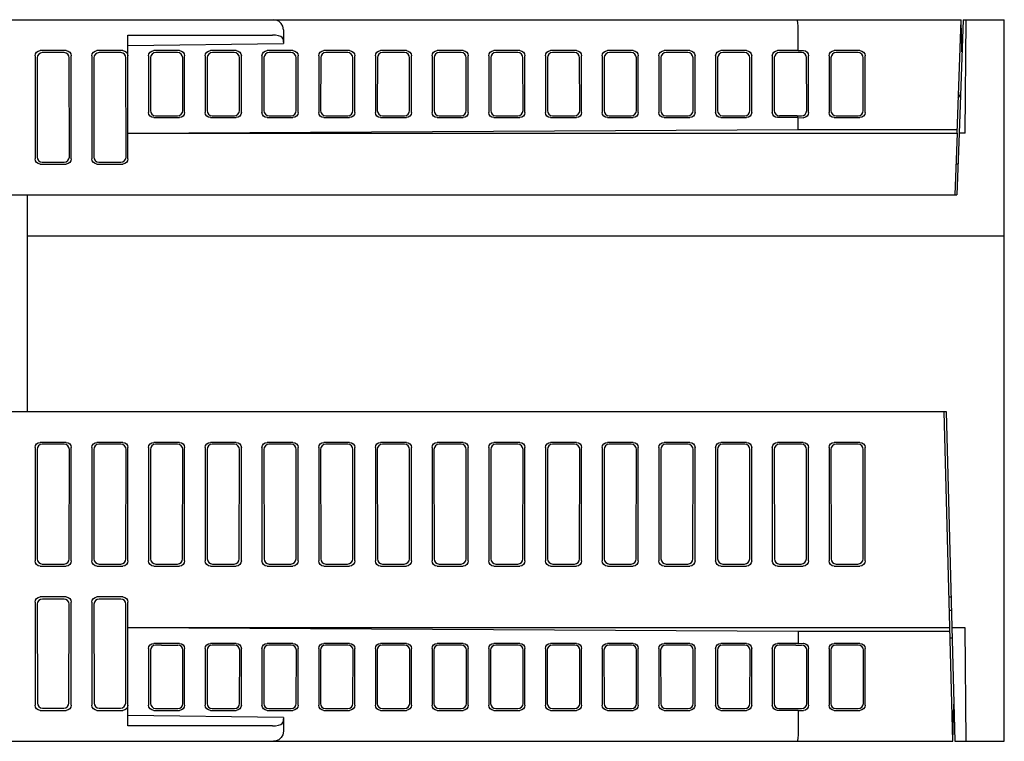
# Model space of a CAD drawing. Extents: x 61 to 816, y 33 to 560.
# Tile 22 of 22: x 684 to 780, y 490 to 560. Entities that reach past the tile are written whole.
import ezdxf

# ---------------------------------------------------------------- set-up
doc = ezdxf.new("R2010")
doc.units = 0
doc.header["$LTSCALE"] = 46.2
for name, color, linetype in [('ALL_AXIS', 7, 'CONTINUOUS'), ('ALL_CURVE', 7, 'CONTINUOUS'), ('ALL_FEATURES', 7, 'CONTINUOUS')]:
    doc.layers.add(name, color=color, linetype=linetype)

msp = doc.modelspace()

# ---------------------------------------------------------------- linework, layer by layer
at = {"layer": 'ALL_AXIS', "color": 7, "linetype": 'CONTINUOUS'}
msp.add_line((776, 560), (775.616, 549), dxfattribs=at)
at = {"layer": 'ALL_CURVE', "color": 4, "linetype": 'CONTINUOUS'}
msp.add_line((685, 522), (695, 522), dxfattribs=at)
at = {"layer": 'ALL_FEATURES', "color": 7, "linetype": 'CONTINUOUS'}
for p, q in [((600, 560), (775.8, 560)), ((775.416, 549.007), (775.8, 560)), ((775.891, 556.891), (775.8, 560)), ((776, 560), (780, 560)), ((776.2, 549), (776.296, 560)), ((780, 490), (780, 560)), ((710.081, 559), (710.081, 557.701)), ((760, 557), (760, 559)), ((695, 558.5), (709.034, 558.5)), ((695, 546.498), (695, 558.5)), ((710.034, 558.166), (710.081, 557.701)), ((689.002, 557), (686.498, 557)), ((688.806, 556.804), (686.694, 556.804)), ((694.502, 557), (691.998, 557)), ((694.306, 556.804), (692.194, 556.804)), ((695, 557.5), (710.081, 557.701)), ((700.002, 557), (697.498, 557)), ((699.812, 556.808), (697.693, 556.808)), ((705.502, 557), (702.998, 557)), ((705.312, 556.808), (703.193, 556.808)), ((711.002, 557), (708.498, 557)), ((710.812, 556.808), (708.693, 556.808)), ((716.502, 557), (713.998, 557)), ((716.312, 556.808), (714.193, 556.808)), ((722.002, 557), (719.498, 557)), ((721.812, 556.808), (719.693, 556.808)), ((727.502, 557), (724.998, 557)), ((727.312, 556.808), (725.193, 556.808)), ((733.002, 557), (730.498, 557)), ((732.812, 556.808), (730.693, 556.808)), ((738.502, 557), (735.998, 557)), ((738.312, 556.808), (736.193, 556.808)), ((744.002, 557), (741.498, 557)), ((743.812, 556.808), (741.693, 556.808)), ((749.502, 557), (746.998, 557)), ((749.312, 556.808), (747.193, 556.808)), ((755.002, 557), (752.498, 557)), ((754.812, 556.808), (752.693, 556.808)), ((760, 557), (757.998, 557)), ((759.759, 556.808), (758.193, 556.808)), ((760, 557), (760.509, 557.007)), ((766.002, 557), (763.498, 557)), ((765.812, 556.81), (763.688, 556.81)), ((686, 556.502), (686, 546.498)), ((686.195, 556.307), (686.181, 546.679)), ((689.319, 546.679), (689.305, 556.307)), ((689.5, 546.498), (689.5, 556.502)), ((691.5, 556.502), (691.5, 546.498)), ((691.695, 556.307), (691.681, 546.679)), ((694.819, 546.679), (694.805, 556.307)), ((697, 556.509), (697, 550.991)), ((697.194, 556.317), (697.186, 551.175)), ((700.319, 551.188), (700.311, 556.304)), ((700.5, 551.005), (700.5, 556.495)), ((702.5, 556.509), (702.5, 550.991)), ((702.694, 556.317), (702.686, 551.175)), ((705.819, 551.188), (705.811, 556.304)), ((706, 551.005), (706, 556.495)), ((708, 556.509), (708, 550.991)), ((708.194, 556.317), (708.186, 551.175)), ((711.319, 551.188), (711.311, 556.304)), ((711.5, 551.005), (711.5, 556.495)), ((713.5, 556.509), (713.5, 550.991)), ((713.694, 556.317), (713.686, 551.175)), ((716.819, 551.188), (716.811, 556.304)), ((717, 551.005), (717, 556.495)), ((719, 556.509), (719, 550.991)), ((719.194, 556.317), (719.186, 551.175)), ((722.319, 551.188), (722.311, 556.304)), ((722.5, 551.005), (722.5, 556.495)), ((724.5, 556.509), (724.5, 550.991)), ((724.694, 556.317), (724.686, 551.175)), ((727.819, 551.188), (727.811, 556.304)), ((728, 551.005), (728, 556.495)), ((730, 556.509), (730, 550.991)), ((730.194, 556.317), (730.186, 551.175)), ((733.319, 551.188), (733.311, 556.304)), ((733.5, 551.005), (733.5, 556.495)), ((735.5, 556.509), (735.5, 550.991)), ((735.694, 556.317), (735.686, 551.175)), ((738.819, 551.188), (738.811, 556.304)), ((739, 551.005), (739, 556.495)), ((741, 556.509), (741, 550.991)), ((741.194, 556.317), (741.186, 551.175)), ((744.319, 551.188), (744.311, 556.304)), ((744.5, 551.005), (744.5, 556.495)), ((746.5, 556.509), (746.5, 550.991)), ((746.694, 556.317), (746.686, 551.175)), ((749.819, 551.188), (749.811, 556.304)), ((750, 551.005), (750, 556.495)), ((752, 556.509), (752, 550.991)), ((752.194, 556.317), (752.186, 551.175)), ((755.319, 551.188), (755.311, 556.304)), ((755.5, 551.005), (755.5, 556.495)), ((757.5, 556.509), (757.5, 550.991)), ((757.694, 556.317), (757.686, 551.175)), ((760.832, 551.175), (760.824, 556.317)), ((761.013, 550.991), (761.013, 556.509)), ((763, 556.502), (763, 550.998)), ((763.189, 556.313), (763.181, 551.179)), ((766.319, 551.179), (766.311, 556.313)), ((766.5, 550.998), (766.5, 556.502)), ((697.498, 550.5), (700.002, 550.5)), ((697.683, 550.683), (699.822, 550.683)), ((702.998, 550.5), (705.502, 550.5)), ((703.183, 550.683), (705.322, 550.683)), ((708.498, 550.5), (711.002, 550.5)), ((708.683, 550.683), (710.822, 550.683)), ((713.998, 550.5), (716.502, 550.5)), ((714.183, 550.683), (716.322, 550.683)), ((719.498, 550.5), (722.002, 550.5)), ((719.683, 550.683), (721.822, 550.683)), ((724.998, 550.5), (727.502, 550.5)), ((725.183, 550.683), (727.322, 550.683)), ((730.498, 550.5), (733.002, 550.5)), ((730.683, 550.683), (732.822, 550.683)), ((735.998, 550.5), (738.502, 550.5)), ((736.183, 550.683), (738.322, 550.683)), ((741.498, 550.5), (744.002, 550.5)), ((741.683, 550.683), (743.822, 550.683)), ((746.998, 550.5), (749.502, 550.5)), ((747.183, 550.683), (749.322, 550.683)), ((752.498, 550.5), (755.002, 550.5)), ((752.683, 550.683), (754.822, 550.683)), ((760, 550.5), (757.998, 550.5)), ((759.919, 550.681), (760.328, 550.676)), ((760, 550.5), (760.509, 550.493)), ((760, 549.349), (760, 550.5)), ((763.498, 550.5), (766.002, 550.5)), ((763.679, 550.681), (765.821, 550.681)), ((695, 549), (760, 549.349)), ((760, 549.349), (775.428, 549.349)), ((695, 549), (775.416, 549)), ((775.416, 549), (775.206, 543)), ((775.616, 549), (775.406, 543)), ((776.2, 549), (775.616, 549)), ((686.498, 546), (689.002, 546)), ((686.678, 546.18), (688.822, 546.18)), ((691.998, 546), (694.502, 546)), ((692.178, 546.18), (694.322, 546.18)), ((775.511, 546), (775.311, 546)), ((675.57, 543), (775.406, 543)), ((685.25, 522), (685.25, 543)), ((780, 539), (685.25, 539)), ((675.57, 522), (774.362, 522)), ((775, 490), (774.162, 522)), ((774.362, 522), (775.2, 490)), ((689.002, 519), (686.498, 519)), ((688.822, 518.82), (686.678, 518.82)), ((694.502, 519), (691.998, 519)), ((694.322, 518.82), (692.178, 518.82)), ((700.002, 519), (697.498, 519)), ((699.822, 518.82), (697.678, 518.82)), ((705.502, 519), (702.998, 519)), ((705.322, 518.82), (703.178, 518.82)), ((711.002, 519), (708.498, 519)), ((710.822, 518.82), (708.678, 518.82)), ((716.502, 519), (713.998, 519)), ((716.322, 518.82), (714.178, 518.82)), ((722.002, 519), (719.498, 519)), ((721.822, 518.82), (719.678, 518.82)), ((727.502, 519), (724.998, 519)), ((727.322, 518.82), (725.178, 518.82)), ((733.002, 519), (730.498, 519)), ((732.822, 518.82), (730.678, 518.82)), ((738.502, 519), (735.998, 519)), ((738.322, 518.82), (736.178, 518.82)), ((744.002, 519), (741.498, 519)), ((743.822, 518.82), (741.678, 518.82)), ((749.502, 519), (746.998, 519)), ((749.322, 518.82), (747.178, 518.82)), ((755.002, 519), (752.498, 519)), ((754.822, 518.82), (752.678, 518.82)), ((760.502, 519), (757.998, 519)), ((760.322, 518.82), (758.178, 518.82)), ((766.002, 519), (763.498, 519)), ((765.822, 518.82), (763.678, 518.82)), ((686, 518.502), (686, 507.498)), ((686.181, 518.321), (686.197, 507.695)), ((689.303, 507.695), (689.319, 518.321)), ((689.5, 507.498), (689.5, 518.502)), ((691.5, 518.502), (691.5, 507.498)), ((691.681, 518.321), (691.697, 507.695)), ((694.803, 507.695), (694.819, 518.321)), ((695, 507.498), (695, 518.502)), ((697, 518.502), (697, 507.498)), ((697.181, 518.321), (697.197, 507.695)), ((700.303, 507.695), (700.319, 518.321)), ((700.5, 507.498), (700.5, 518.502)), ((702.5, 518.502), (702.5, 507.498)), ((702.681, 518.321), (702.697, 507.695)), ((705.803, 507.695), (705.819, 518.321)), ((706, 507.498), (706, 518.502)), ((708, 518.502), (708, 507.498)), ((708.181, 518.321), (708.197, 507.695)), ((711.303, 507.695), (711.319, 518.321)), ((711.5, 507.498), (711.5, 518.502)), ((713.5, 518.502), (713.5, 507.498)), ((713.681, 518.321), (713.697, 507.695)), ((716.803, 507.695), (716.819, 518.321)), ((717, 507.498), (717, 518.502)), ((719, 518.502), (719, 507.498)), ((719.181, 518.321), (719.197, 507.695)), ((722.303, 507.695), (722.319, 518.321)), ((722.5, 507.498), (722.5, 518.502)), ((724.5, 518.502), (724.5, 507.498)), ((724.681, 518.321), (724.697, 507.695)), ((727.803, 507.695), (727.819, 518.321)), ((728, 507.498), (728, 518.502)), ((730, 518.502), (730, 507.498)), ((730.181, 518.321), (730.197, 507.695)), ((733.303, 507.695), (733.319, 518.321)), ((733.5, 507.498), (733.5, 518.502)), ((735.5, 518.502), (735.5, 507.498)), ((735.681, 518.321), (735.697, 507.695)), ((738.803, 507.695), (738.819, 518.321)), ((739, 507.498), (739, 518.502)), ((741, 518.502), (741, 507.498)), ((741.181, 518.321), (741.197, 507.695)), ((744.303, 507.695), (744.319, 518.321)), ((744.5, 507.498), (744.5, 518.502)), ((746.5, 518.502), (746.5, 507.498)), ((746.681, 518.321), (746.697, 507.695)), ((749.803, 507.695), (749.819, 518.321)), ((750, 507.498), (750, 518.502)), ((752, 518.502), (752, 507.498)), ((752.181, 518.321), (752.197, 507.695)), ((755.303, 507.695), (755.319, 518.321)), ((755.5, 507.498), (755.5, 518.502)), ((757.5, 518.502), (757.5, 507.498)), ((757.681, 518.321), (757.697, 507.695)), ((760.803, 507.695), (760.819, 518.321)), ((761, 507.498), (761, 518.502)), ((763, 518.502), (763, 507.498)), ((763.181, 518.321), (763.197, 507.695)), ((766.303, 507.695), (766.319, 518.321)), ((766.5, 507.498), (766.5, 518.502)), ((686.696, 507.198), (688.804, 507.198)), ((692.196, 507.198), (694.304, 507.198)), ((697.696, 507.198), (699.804, 507.198)), ((703.196, 507.198), (705.304, 507.198)), ((708.696, 507.198), (710.804, 507.198)), ((714.196, 507.198), (716.304, 507.198)), ((719.696, 507.198), (721.804, 507.198)), ((725.196, 507.198), (727.304, 507.198)), ((730.696, 507.198), (732.804, 507.198)), ((736.196, 507.198), (738.304, 507.198)), ((741.696, 507.198), (743.804, 507.198)), ((747.196, 507.198), (749.304, 507.198)), ((752.696, 507.198), (754.804, 507.198)), ((758.196, 507.198), (760.304, 507.198)), ((763.696, 507.198), (765.804, 507.198)), ((686.498, 507), (689.002, 507)), ((691.998, 507), (694.502, 507)), ((697.498, 507), (700.002, 507)), ((702.998, 507), (705.502, 507)), ((708.498, 507), (711.002, 507)), ((713.998, 507), (716.502, 507)), ((719.498, 507), (722.002, 507)), ((724.998, 507), (727.502, 507)), ((730.498, 507), (733.002, 507)), ((735.998, 507), (738.502, 507)), ((741.498, 507), (744.002, 507)), ((746.998, 507), (749.502, 507)), ((752.498, 507), (755.002, 507)), ((757.998, 507), (760.502, 507)), ((763.498, 507), (766.002, 507)), ((686, 503.502), (686, 493.498)), ((686.204, 503.298), (686.218, 493.716)), ((689.002, 504), (686.498, 504)), ((688.799, 503.797), (686.701, 503.797)), ((689.282, 493.716), (689.296, 503.298)), ((689.5, 493.498), (689.5, 503.502)), ((691.5, 503.502), (691.5, 493.498)), ((691.704, 503.298), (691.718, 493.716)), ((694.502, 504), (691.998, 504)), ((694.299, 503.797), (692.201, 503.797)), ((694.782, 493.716), (694.796, 503.298)), ((695, 491.5), (695, 503.502)), ((774.633, 504), (774.833, 504)), ((774.832, 502.7), (774.667, 502.7)), ((774.712, 501), (695, 501)), ((760, 500.651), (695, 501)), ((774.721, 500.651), (760, 500.651)), ((760, 500.651), (760, 499.5)), ((776.2, 501), (774.912, 501)), ((776.296, 490), (776.2, 501)), ((700.002, 499.5), (697.498, 499.5)), ((705.502, 499.5), (702.998, 499.5)), ((711.002, 499.5), (708.498, 499.5)), ((716.502, 499.5), (713.998, 499.5)), ((722.002, 499.5), (719.498, 499.5)), ((727.502, 499.5), (724.998, 499.5)), ((733.002, 499.5), (730.498, 499.5)), ((738.502, 499.5), (735.998, 499.5)), ((744.002, 499.5), (741.498, 499.5)), ((749.502, 499.5), (746.998, 499.5)), ((755.002, 499.5), (752.498, 499.5)), ((760, 499.5), (757.998, 499.5)), ((760, 499.5), (760.509, 499.507)), ((766.002, 499.5), (763.498, 499.5)), ((774.938, 500), (774.738, 500)), ((697, 499.009), (697, 493.491)), ((697.183, 498.828), (697.191, 493.68)), ((698.261, 499.334), (697.674, 499.326)), ((698.261, 499.334), (699.838, 499.334)), ((700.328, 493.679), (700.336, 498.829)), ((700.5, 493.505), (700.5, 498.995)), ((702.5, 499.009), (702.5, 493.491)), ((702.669, 498.842), (702.677, 493.666)), ((705.338, 499.334), (703.166, 499.334)), ((705.828, 493.679), (705.836, 498.829)), ((706, 493.505), (706, 498.995)), ((708, 499.009), (708, 493.491)), ((708.169, 498.842), (708.177, 493.666)), ((710.838, 499.334), (708.666, 499.334)), ((711.328, 493.679), (711.336, 498.829)), ((711.5, 493.505), (711.5, 498.995)), ((713.5, 499.009), (713.5, 493.491)), ((713.669, 498.842), (713.677, 493.666)), ((716.338, 499.334), (714.166, 499.334)), ((716.828, 493.679), (716.836, 498.829)), ((717, 493.505), (717, 498.995)), ((719, 499.009), (719, 493.491)), ((719.169, 498.842), (719.177, 493.666)), ((721.838, 499.334), (719.666, 499.334)), ((722.328, 493.679), (722.336, 498.829)), ((722.5, 493.505), (722.5, 498.995)), ((724.5, 499.009), (724.5, 493.491)), ((724.669, 498.842), (724.677, 493.666)), ((727.338, 499.334), (725.166, 499.334)), ((727.828, 493.679), (727.836, 498.829)), ((728, 493.505), (728, 498.995)), ((730, 499.009), (730, 493.491)), ((730.169, 498.842), (730.177, 493.666)), ((732.838, 499.334), (730.666, 499.334)), ((733.328, 493.679), (733.336, 498.829)), ((733.5, 493.505), (733.5, 498.995)), ((735.5, 499.009), (735.5, 493.491)), ((735.669, 498.842), (735.677, 493.666)), ((738.338, 499.334), (736.166, 499.334)), ((738.828, 493.679), (738.836, 498.829)), ((739, 493.505), (739, 498.995)), ((741, 499.009), (741, 493.491)), ((741.169, 498.842), (741.177, 493.666)), ((743.838, 499.334), (741.666, 499.334)), ((744.328, 493.679), (744.336, 498.829)), ((744.5, 493.505), (744.5, 498.995)), ((746.5, 499.009), (746.5, 493.491)), ((746.669, 498.842), (746.677, 493.666)), ((749.338, 499.334), (747.166, 499.334)), ((749.828, 493.679), (749.836, 498.829)), ((750, 493.505), (750, 498.995)), ((752, 499.009), (752, 493.491)), ((752.169, 498.842), (752.177, 493.666)), ((754.838, 499.334), (752.666, 499.334)), ((755.328, 493.679), (755.336, 498.829)), ((755.5, 493.505), (755.5, 498.995)), ((757.5, 499.009), (757.5, 493.491)), ((757.669, 498.842), (757.677, 493.666)), ((759.781, 499.335), (758.166, 499.334)), ((760.841, 493.666), (760.849, 498.842)), ((761.013, 493.491), (761.013, 499.009)), ((763, 499.002), (763, 493.498)), ((763.165, 498.837), (763.172, 493.671)), ((765.838, 499.336), (763.662, 499.336)), ((766.328, 493.671), (766.335, 498.837)), ((766.5, 493.498), (766.5, 499.002)), ((686.498, 493), (689.002, 493)), ((686.717, 493.219), (688.783, 493.219)), ((691.998, 493), (694.502, 493)), ((692.217, 493.219), (694.283, 493.219)), ((697.498, 493), (700.002, 493)), ((697.683, 493.183), (698.252, 493.175)), ((698.252, 493.175), (699.829, 493.175)), ((702.998, 493), (705.502, 493)), ((703.176, 493.175), (705.329, 493.175)), ((708.498, 493), (711.002, 493)), ((708.676, 493.175), (710.829, 493.175)), ((713.998, 493), (716.502, 493)), ((714.176, 493.175), (716.329, 493.175)), ((719.498, 493), (722.002, 493)), ((719.676, 493.175), (721.829, 493.175)), ((724.998, 493), (727.502, 493)), ((725.176, 493.175), (727.329, 493.175)), ((730.498, 493), (733.002, 493)), ((730.676, 493.175), (732.829, 493.175)), ((735.998, 493), (738.502, 493)), ((736.176, 493.175), (738.329, 493.175)), ((741.498, 493), (744.002, 493)), ((741.676, 493.175), (743.829, 493.175)), ((746.998, 493), (749.502, 493)), ((747.176, 493.175), (749.329, 493.175)), ((752.498, 493), (755.002, 493)), ((752.676, 493.175), (754.829, 493.175)), ((760, 493), (757.998, 493)), ((759.925, 493.174), (760.335, 493.169)), ((760, 493), (760.509, 492.993)), ((760, 493), (760, 491)), ((763.498, 493), (766.002, 493)), ((763.671, 493.173), (765.829, 493.173)), ((775, 490), (775.106, 493.597)), ((710.081, 492.299), (695, 492.5)), ((710.081, 492.299), (710.034, 491.834)), ((710.081, 492.299), (710.081, 491)), ((774.948, 492), (775, 492)), ((709.034, 491.5), (695, 491.5)), ((609.49, 490), (775, 490)), ((775.2, 490), (780, 490))]:
    msp.add_line(p, q, dxfattribs=at)
for points in [[(710.081, 559), (710.016, 559.359), (709.853, 559.644), (709.629, 559.845), (709.374, 559.963), (709.111, 560)], [(760, 559), (759.994, 559.383), (759.978, 559.708), (759.953, 559.924), (759.924, 560)], [(710.034, 558.166), (709.972, 558.273), (709.819, 558.366), (709.595, 558.438), (709.323, 558.484), (709.034, 558.5)], [(686, 556.502), (686.038, 556.693), (686.146, 556.854), (686.307, 556.962), (686.498, 557)], [(686.694, 556.804), (686.503, 556.766), (686.341, 556.658), (686.233, 556.497), (686.195, 556.307)], [(689.305, 556.307), (689.267, 556.497), (689.159, 556.658), (688.997, 556.766), (688.806, 556.804)], [(689.002, 557), (689.193, 556.962), (689.354, 556.854), (689.462, 556.693), (689.5, 556.502)], [(691.5, 556.502), (691.538, 556.693), (691.646, 556.854), (691.807, 556.962), (691.998, 557)], [(692.194, 556.804), (692.003, 556.766), (691.841, 556.658), (691.733, 556.497), (691.695, 556.307)], [(694.805, 556.307), (694.767, 556.497), (694.659, 556.658), (694.497, 556.766), (694.306, 556.804)], [(694.502, 557), (694.693, 556.962), (694.854, 556.854), (694.962, 556.693), (695, 556.502)], [(697, 556.509), (697.037, 556.696), (697.143, 556.854), (697.304, 556.962), (697.498, 557)], [(697.693, 556.808), (697.499, 556.769), (697.337, 556.662), (697.231, 556.504), (697.194, 556.317)], [(700.311, 556.304), (700.273, 556.496), (700.164, 556.66), (700.003, 556.769), (699.812, 556.808)], [(700.002, 557), (700.192, 556.962), (700.354, 556.852), (700.462, 556.688), (700.5, 556.495)], [(702.5, 556.509), (702.537, 556.696), (702.643, 556.854), (702.804, 556.962), (702.998, 557)], [(703.193, 556.808), (702.999, 556.769), (702.837, 556.662), (702.731, 556.504), (702.694, 556.317)], [(705.811, 556.304), (705.773, 556.496), (705.664, 556.66), (705.503, 556.769), (705.312, 556.808)], [(705.502, 557), (705.692, 556.962), (705.854, 556.852), (705.962, 556.688), (706, 556.495)], [(708, 556.509), (708.037, 556.696), (708.143, 556.854), (708.304, 556.962), (708.498, 557)], [(708.693, 556.808), (708.499, 556.769), (708.337, 556.662), (708.231, 556.504), (708.194, 556.317)], [(711.311, 556.304), (711.273, 556.496), (711.164, 556.66), (711.003, 556.769), (710.812, 556.808)], [(711.002, 557), (711.192, 556.962), (711.354, 556.852), (711.462, 556.688), (711.5, 556.495)], [(713.5, 556.509), (713.537, 556.696), (713.643, 556.854), (713.804, 556.962), (713.998, 557)], [(714.193, 556.808), (713.999, 556.769), (713.837, 556.662), (713.731, 556.504), (713.694, 556.317)], [(716.811, 556.304), (716.773, 556.496), (716.664, 556.66), (716.503, 556.769), (716.312, 556.808)], [(716.502, 557), (716.692, 556.962), (716.854, 556.852), (716.962, 556.688), (717, 556.495)], [(719, 556.509), (719.037, 556.696), (719.143, 556.854), (719.304, 556.962), (719.498, 557)], [(719.693, 556.808), (719.499, 556.769), (719.337, 556.662), (719.231, 556.504), (719.194, 556.317)], [(722.311, 556.304), (722.273, 556.496), (722.164, 556.66), (722.003, 556.769), (721.812, 556.808)], [(722.002, 557), (722.192, 556.962), (722.354, 556.852), (722.462, 556.688), (722.5, 556.495)], [(724.5, 556.509), (724.537, 556.696), (724.643, 556.854), (724.804, 556.962), (724.998, 557)], [(725.193, 556.808), (724.999, 556.769), (724.837, 556.662), (724.731, 556.504), (724.694, 556.317)], [(727.811, 556.304), (727.773, 556.496), (727.664, 556.66), (727.503, 556.769), (727.312, 556.808)], [(727.502, 557), (727.692, 556.962), (727.854, 556.852), (727.962, 556.688), (728, 556.495)], [(730, 556.509), (730.037, 556.696), (730.143, 556.854), (730.304, 556.962), (730.498, 557)], [(730.693, 556.808), (730.499, 556.769), (730.337, 556.662), (730.231, 556.504), (730.194, 556.317)], [(733.311, 556.304), (733.273, 556.496), (733.164, 556.66), (733.003, 556.769), (732.812, 556.808)], [(733.002, 557), (733.192, 556.962), (733.354, 556.852), (733.462, 556.688), (733.5, 556.495)], [(735.5, 556.509), (735.537, 556.696), (735.643, 556.854), (735.804, 556.962), (735.998, 557)], [(736.193, 556.808), (735.999, 556.769), (735.837, 556.662), (735.731, 556.504), (735.694, 556.317)], [(738.811, 556.304), (738.773, 556.496), (738.664, 556.66), (738.503, 556.769), (738.312, 556.808)], [(738.502, 557), (738.692, 556.962), (738.854, 556.852), (738.962, 556.688), (739, 556.495)], [(741, 556.509), (741.037, 556.696), (741.143, 556.854), (741.304, 556.962), (741.498, 557)], [(741.693, 556.808), (741.499, 556.769), (741.337, 556.662), (741.231, 556.504), (741.194, 556.317)], [(744.311, 556.304), (744.273, 556.496), (744.164, 556.66), (744.003, 556.769), (743.812, 556.808)], [(744.002, 557), (744.192, 556.962), (744.354, 556.852), (744.462, 556.688), (744.5, 556.495)], [(746.5, 556.509), (746.537, 556.696), (746.643, 556.854), (746.804, 556.962), (746.998, 557)], [(747.193, 556.808), (746.999, 556.769), (746.837, 556.662), (746.731, 556.504), (746.694, 556.317)], [(749.811, 556.304), (749.773, 556.496), (749.664, 556.66), (749.503, 556.769), (749.312, 556.808)], [(749.502, 557), (749.692, 556.962), (749.854, 556.852), (749.962, 556.688), (750, 556.495)], [(752, 556.509), (752.037, 556.696), (752.143, 556.854), (752.304, 556.962), (752.498, 557)], [(752.693, 556.808), (752.499, 556.769), (752.337, 556.662), (752.231, 556.504), (752.194, 556.317)], [(755.311, 556.304), (755.273, 556.496), (755.164, 556.66), (755.003, 556.769), (754.812, 556.808)], [(755.002, 557), (755.192, 556.962), (755.354, 556.852), (755.462, 556.688), (755.5, 556.495)], [(757.5, 556.509), (757.537, 556.696), (757.643, 556.854), (757.804, 556.962), (757.998, 557)], [(758.193, 556.808), (757.999, 556.769), (757.837, 556.662), (757.731, 556.504), (757.694, 556.317)], [(760.319, 556.814), (759.911, 556.809), (759.759, 556.808)], [(760.824, 556.317), (760.785, 556.509), (760.676, 556.671), (760.512, 556.778), (760.319, 556.814)], [(760.509, 557.007), (760.702, 556.971), (760.865, 556.864), (760.975, 556.701), (761.013, 556.509)], [(763, 556.502), (763.038, 556.693), (763.146, 556.854), (763.307, 556.962), (763.498, 557)], [(763.688, 556.81), (763.497, 556.772), (763.335, 556.664), (763.227, 556.503), (763.189, 556.313)], [(766.311, 556.313), (766.273, 556.503), (766.165, 556.664), (766.003, 556.772), (765.812, 556.81)], [(766.002, 557), (766.193, 556.962), (766.354, 556.854), (766.462, 556.693), (766.5, 556.502)], [(697.186, 551.175), (697.223, 550.987), (697.328, 550.829), (697.489, 550.721), (697.683, 550.683)], [(699.822, 550.683), (700.011, 550.721), (700.173, 550.831), (700.281, 550.995), (700.319, 551.188)], [(702.686, 551.175), (702.723, 550.987), (702.828, 550.829), (702.989, 550.721), (703.183, 550.683)], [(705.322, 550.683), (705.511, 550.721), (705.673, 550.831), (705.781, 550.995), (705.819, 551.188)], [(708.186, 551.175), (708.223, 550.987), (708.328, 550.829), (708.489, 550.721), (708.683, 550.683)], [(710.822, 550.683), (711.011, 550.721), (711.173, 550.831), (711.281, 550.995), (711.319, 551.188)], [(713.686, 551.175), (713.723, 550.987), (713.828, 550.829), (713.989, 550.721), (714.183, 550.683)], [(716.322, 550.683), (716.511, 550.721), (716.673, 550.831), (716.781, 550.995), (716.819, 551.188)], [(719.186, 551.175), (719.223, 550.987), (719.328, 550.829), (719.489, 550.721), (719.683, 550.683)], [(721.822, 550.683), (722.011, 550.721), (722.173, 550.831), (722.281, 550.995), (722.319, 551.188)], [(724.686, 551.175), (724.723, 550.987), (724.828, 550.829), (724.989, 550.721), (725.183, 550.683)], [(727.322, 550.683), (727.511, 550.721), (727.673, 550.831), (727.781, 550.995), (727.819, 551.188)], [(730.186, 551.175), (730.223, 550.987), (730.328, 550.829), (730.489, 550.721), (730.683, 550.683)], [(732.822, 550.683), (733.011, 550.721), (733.173, 550.831), (733.281, 550.995), (733.319, 551.188)], [(735.686, 551.175), (735.723, 550.987), (735.828, 550.829), (735.989, 550.721), (736.183, 550.683)], [(738.322, 550.683), (738.511, 550.721), (738.673, 550.831), (738.781, 550.995), (738.819, 551.188)], [(741.186, 551.175), (741.223, 550.987), (741.328, 550.829), (741.489, 550.721), (741.683, 550.683)], [(743.822, 550.683), (744.011, 550.721), (744.173, 550.831), (744.281, 550.995), (744.319, 551.188)], [(746.686, 551.175), (746.723, 550.987), (746.828, 550.829), (746.989, 550.721), (747.183, 550.683)], [(749.322, 550.683), (749.511, 550.721), (749.673, 550.831), (749.781, 550.995), (749.819, 551.188)], [(752.186, 551.175), (752.223, 550.987), (752.328, 550.829), (752.489, 550.721), (752.683, 550.683)], [(754.822, 550.683), (755.011, 550.721), (755.173, 550.831), (755.281, 550.995), (755.319, 551.188)], [(757.686, 551.175), (757.723, 550.987), (757.828, 550.829), (757.989, 550.721), (758.183, 550.683)], [(760.328, 550.676), (760.521, 550.712), (760.684, 550.819), (760.794, 550.982), (760.832, 551.175)], [(763.181, 551.179), (763.219, 550.988), (763.327, 550.826), (763.488, 550.719), (763.679, 550.681)], [(765.821, 550.681), (766.012, 550.719), (766.173, 550.826), (766.281, 550.988), (766.319, 551.179)], [(697.498, 550.5), (697.304, 550.538), (697.143, 550.646), (697.037, 550.804), (697, 550.991)], [(700.5, 551.005), (700.462, 550.812), (700.354, 550.648), (700.192, 550.538), (700.002, 550.5)], [(702.998, 550.5), (702.804, 550.538), (702.643, 550.646), (702.537, 550.804), (702.5, 550.991)], [(706, 551.005), (705.962, 550.812), (705.854, 550.648), (705.692, 550.538), (705.502, 550.5)], [(708.498, 550.5), (708.304, 550.538), (708.143, 550.646), (708.037, 550.804), (708, 550.991)], [(711.5, 551.005), (711.462, 550.812), (711.354, 550.648), (711.192, 550.538), (711.002, 550.5)], [(713.998, 550.5), (713.804, 550.538), (713.643, 550.646), (713.537, 550.804), (713.5, 550.991)], [(717, 551.005), (716.962, 550.812), (716.854, 550.648), (716.692, 550.538), (716.502, 550.5)], [(719.498, 550.5), (719.304, 550.538), (719.143, 550.646), (719.037, 550.804), (719, 550.991)], [(722.5, 551.005), (722.462, 550.812), (722.354, 550.648), (722.192, 550.538), (722.002, 550.5)], [(724.998, 550.5), (724.804, 550.538), (724.643, 550.646), (724.537, 550.804), (724.5, 550.991)], [(728, 551.005), (727.962, 550.812), (727.854, 550.648), (727.692, 550.538), (727.502, 550.5)], [(730.498, 550.5), (730.304, 550.538), (730.143, 550.646), (730.037, 550.804), (730, 550.991)], [(733.5, 551.005), (733.462, 550.812), (733.354, 550.648), (733.192, 550.538), (733.002, 550.5)], [(735.998, 550.5), (735.804, 550.538), (735.643, 550.646), (735.537, 550.804), (735.5, 550.991)], [(739, 551.005), (738.962, 550.812), (738.854, 550.648), (738.692, 550.538), (738.502, 550.5)], [(741.498, 550.5), (741.304, 550.538), (741.143, 550.646), (741.037, 550.804), (741, 550.991)], [(744.5, 551.005), (744.462, 550.812), (744.354, 550.648), (744.192, 550.538), (744.002, 550.5)], [(746.998, 550.5), (746.804, 550.538), (746.643, 550.646), (746.537, 550.804), (746.5, 550.991)], [(750, 551.005), (749.962, 550.812), (749.854, 550.648), (749.692, 550.538), (749.502, 550.5)], [(752.498, 550.5), (752.304, 550.538), (752.143, 550.646), (752.037, 550.804), (752, 550.991)], [(755.5, 551.005), (755.462, 550.812), (755.354, 550.648), (755.192, 550.538), (755.002, 550.5)], [(757.998, 550.5), (757.804, 550.538), (757.643, 550.646), (757.537, 550.804), (757.5, 550.991)], [(759.919, 550.681), (759.767, 550.682), (758.183, 550.683)], [(761.013, 550.991), (760.975, 550.799), (760.865, 550.636), (760.702, 550.529), (760.509, 550.493)], [(763.498, 550.5), (763.307, 550.538), (763.146, 550.646), (763.038, 550.807), (763, 550.998)], [(766.5, 550.998), (766.462, 550.807), (766.354, 550.646), (766.193, 550.538), (766.002, 550.5)], [(686.498, 546), (686.307, 546.038), (686.146, 546.146), (686.038, 546.307), (686, 546.498)], [(686.181, 546.679), (686.218, 546.487), (686.326, 546.326), (686.487, 546.218), (686.678, 546.18)], [(688.822, 546.18), (689.013, 546.218), (689.174, 546.326), (689.282, 546.487), (689.319, 546.679)], [(689.5, 546.498), (689.462, 546.307), (689.354, 546.146), (689.193, 546.038), (689.002, 546)], [(691.998, 546), (691.807, 546.038), (691.646, 546.146), (691.538, 546.307), (691.5, 546.498)], [(691.681, 546.679), (691.718, 546.487), (691.826, 546.326), (691.987, 546.218), (692.178, 546.18)], [(694.322, 546.18), (694.513, 546.218), (694.674, 546.326), (694.782, 546.487), (694.819, 546.679)], [(695, 546.498), (694.962, 546.307), (694.854, 546.146), (694.693, 546.038), (694.502, 546)], [(686, 518.502), (686.038, 518.693), (686.146, 518.854), (686.307, 518.962), (686.498, 519)], [(686.678, 518.82), (686.487, 518.782), (686.326, 518.674), (686.218, 518.513), (686.181, 518.321)], [(689.319, 518.321), (689.282, 518.513), (689.174, 518.674), (689.013, 518.782), (688.822, 518.82)], [(689.002, 519), (689.193, 518.962), (689.354, 518.854), (689.462, 518.693), (689.5, 518.502)], [(691.5, 518.502), (691.538, 518.693), (691.646, 518.854), (691.807, 518.962), (691.998, 519)], [(692.178, 518.82), (691.987, 518.782), (691.826, 518.674), (691.718, 518.513), (691.681, 518.321)], [(694.819, 518.321), (694.782, 518.513), (694.674, 518.674), (694.513, 518.782), (694.322, 518.82)], [(694.502, 519), (694.693, 518.962), (694.854, 518.854), (694.962, 518.693), (695, 518.502)], [(697, 518.502), (697.038, 518.693), (697.146, 518.854), (697.307, 518.962), (697.498, 519)], [(697.678, 518.82), (697.487, 518.782), (697.326, 518.674), (697.218, 518.513), (697.181, 518.321)], [(700.319, 518.321), (700.282, 518.513), (700.174, 518.674), (700.013, 518.782), (699.822, 518.82)], [(700.002, 519), (700.193, 518.962), (700.354, 518.854), (700.462, 518.693), (700.5, 518.502)], [(702.5, 518.502), (702.538, 518.693), (702.646, 518.854), (702.807, 518.962), (702.998, 519)], [(703.178, 518.82), (702.987, 518.782), (702.826, 518.674), (702.718, 518.513), (702.681, 518.321)], [(705.819, 518.321), (705.782, 518.513), (705.674, 518.674), (705.513, 518.782), (705.322, 518.82)], [(705.502, 519), (705.693, 518.962), (705.854, 518.854), (705.962, 518.693), (706, 518.502)], [(708, 518.502), (708.038, 518.693), (708.146, 518.854), (708.307, 518.962), (708.498, 519)], [(708.678, 518.82), (708.487, 518.782), (708.326, 518.674), (708.218, 518.513), (708.181, 518.321)], [(711.319, 518.321), (711.282, 518.513), (711.174, 518.674), (711.013, 518.782), (710.822, 518.82)], [(711.002, 519), (711.193, 518.962), (711.354, 518.854), (711.462, 518.693), (711.5, 518.502)], [(713.5, 518.502), (713.538, 518.693), (713.646, 518.854), (713.807, 518.962), (713.998, 519)], [(714.178, 518.82), (713.987, 518.782), (713.826, 518.674), (713.718, 518.513), (713.681, 518.321)], [(716.819, 518.321), (716.782, 518.513), (716.674, 518.674), (716.513, 518.782), (716.322, 518.82)], [(716.502, 519), (716.693, 518.962), (716.854, 518.854), (716.962, 518.693), (717, 518.502)], [(719, 518.502), (719.038, 518.693), (719.146, 518.854), (719.307, 518.962), (719.498, 519)], [(719.678, 518.82), (719.487, 518.782), (719.326, 518.674), (719.218, 518.513), (719.181, 518.321)], [(722.319, 518.321), (722.282, 518.513), (722.174, 518.674), (722.013, 518.782), (721.822, 518.82)], [(722.002, 519), (722.193, 518.962), (722.354, 518.854), (722.462, 518.693), (722.5, 518.502)], [(724.5, 518.502), (724.538, 518.693), (724.646, 518.854), (724.807, 518.962), (724.998, 519)], [(725.178, 518.82), (724.987, 518.782), (724.826, 518.674), (724.718, 518.513), (724.681, 518.321)], [(727.819, 518.321), (727.782, 518.513), (727.674, 518.674), (727.513, 518.782), (727.322, 518.82)], [(727.502, 519), (727.693, 518.962), (727.854, 518.854), (727.962, 518.693), (728, 518.502)], [(730, 518.502), (730.038, 518.693), (730.146, 518.854), (730.307, 518.962), (730.498, 519)], [(730.678, 518.82), (730.487, 518.782), (730.326, 518.674), (730.218, 518.513), (730.181, 518.321)], [(733.319, 518.321), (733.282, 518.513), (733.174, 518.674), (733.013, 518.782), (732.822, 518.82)], [(733.002, 519), (733.193, 518.962), (733.354, 518.854), (733.462, 518.693), (733.5, 518.502)], [(735.5, 518.502), (735.538, 518.693), (735.646, 518.854), (735.807, 518.962), (735.998, 519)], [(736.178, 518.82), (735.987, 518.782), (735.826, 518.674), (735.718, 518.513), (735.681, 518.321)], [(738.819, 518.321), (738.782, 518.513), (738.674, 518.674), (738.513, 518.782), (738.322, 518.82)], [(738.502, 519), (738.693, 518.962), (738.854, 518.854), (738.962, 518.693), (739, 518.502)], [(741, 518.502), (741.038, 518.693), (741.146, 518.854), (741.307, 518.962), (741.498, 519)], [(741.678, 518.82), (741.487, 518.782), (741.326, 518.674), (741.218, 518.513), (741.181, 518.321)], [(744.319, 518.321), (744.282, 518.513), (744.174, 518.674), (744.013, 518.782), (743.822, 518.82)], [(744.002, 519), (744.193, 518.962), (744.354, 518.854), (744.462, 518.693), (744.5, 518.502)], [(746.5, 518.502), (746.538, 518.693), (746.646, 518.854), (746.807, 518.962), (746.998, 519)], [(747.178, 518.82), (746.987, 518.782), (746.826, 518.674), (746.718, 518.513), (746.681, 518.321)], [(749.819, 518.321), (749.782, 518.513), (749.674, 518.674), (749.513, 518.782), (749.322, 518.82)], [(749.502, 519), (749.693, 518.962), (749.854, 518.854), (749.962, 518.693), (750, 518.502)], [(752, 518.502), (752.038, 518.693), (752.146, 518.854), (752.307, 518.962), (752.498, 519)], [(752.678, 518.82), (752.487, 518.782), (752.326, 518.674), (752.218, 518.513), (752.181, 518.321)], [(755.319, 518.321), (755.282, 518.513), (755.174, 518.674), (755.013, 518.782), (754.822, 518.82)], [(755.002, 519), (755.193, 518.962), (755.354, 518.854), (755.462, 518.693), (755.5, 518.502)], [(757.5, 518.502), (757.538, 518.693), (757.646, 518.854), (757.807, 518.962), (757.998, 519)], [(758.178, 518.82), (757.987, 518.782), (757.826, 518.674), (757.718, 518.513), (757.681, 518.321)], [(760.819, 518.321), (760.782, 518.513), (760.674, 518.674), (760.513, 518.782), (760.322, 518.82)], [(760.502, 519), (760.693, 518.962), (760.854, 518.854), (760.962, 518.693), (761, 518.502)], [(763, 518.502), (763.038, 518.693), (763.146, 518.854), (763.307, 518.962), (763.498, 519)], [(763.678, 518.82), (763.487, 518.782), (763.326, 518.674), (763.218, 518.513), (763.181, 518.321)], [(766.319, 518.321), (766.282, 518.513), (766.174, 518.674), (766.013, 518.782), (765.822, 518.82)], [(766.002, 519), (766.193, 518.962), (766.354, 518.854), (766.462, 518.693), (766.5, 518.502)], [(686.498, 507), (686.307, 507.038), (686.146, 507.146), (686.038, 507.307), (686, 507.498)], [(686.197, 507.695), (686.235, 507.504), (686.343, 507.343), (686.504, 507.235), (686.696, 507.198)], [(688.804, 507.198), (688.996, 507.235), (689.157, 507.343), (689.265, 507.504), (689.303, 507.695)], [(689.5, 507.498), (689.462, 507.307), (689.354, 507.146), (689.193, 507.038), (689.002, 507)], [(691.998, 507), (691.807, 507.038), (691.646, 507.146), (691.538, 507.307), (691.5, 507.498)], [(691.697, 507.695), (691.735, 507.504), (691.843, 507.343), (692.004, 507.235), (692.196, 507.198)], [(694.304, 507.198), (694.496, 507.235), (694.657, 507.343), (694.765, 507.504), (694.803, 507.695)], [(695, 507.498), (694.962, 507.307), (694.854, 507.146), (694.693, 507.038), (694.502, 507)], [(697.498, 507), (697.307, 507.038), (697.146, 507.146), (697.038, 507.307), (697, 507.498)], [(697.197, 507.695), (697.235, 507.504), (697.343, 507.343), (697.504, 507.235), (697.696, 507.198)], [(699.804, 507.198), (699.996, 507.235), (700.157, 507.343), (700.265, 507.504), (700.303, 507.695)], [(700.5, 507.498), (700.462, 507.307), (700.354, 507.146), (700.193, 507.038), (700.002, 507)], [(702.998, 507), (702.807, 507.038), (702.646, 507.146), (702.538, 507.307), (702.5, 507.498)], [(702.697, 507.695), (702.735, 507.504), (702.843, 507.343), (703.004, 507.235), (703.196, 507.198)], [(705.304, 507.198), (705.496, 507.235), (705.657, 507.343), (705.765, 507.504), (705.803, 507.695)], [(706, 507.498), (705.962, 507.307), (705.854, 507.146), (705.693, 507.038), (705.502, 507)], [(708.498, 507), (708.307, 507.038), (708.146, 507.146), (708.038, 507.307), (708, 507.498)], [(708.197, 507.695), (708.235, 507.504), (708.343, 507.343), (708.504, 507.235), (708.696, 507.198)], [(710.804, 507.198), (710.996, 507.235), (711.157, 507.343), (711.265, 507.504), (711.303, 507.695)], [(711.5, 507.498), (711.462, 507.307), (711.354, 507.146), (711.193, 507.038), (711.002, 507)], [(713.998, 507), (713.807, 507.038), (713.646, 507.146), (713.538, 507.307), (713.5, 507.498)], [(713.697, 507.695), (713.735, 507.504), (713.843, 507.343), (714.004, 507.235), (714.196, 507.198)], [(716.304, 507.198), (716.496, 507.235), (716.657, 507.343), (716.765, 507.504), (716.803, 507.695)], [(717, 507.498), (716.962, 507.307), (716.854, 507.146), (716.693, 507.038), (716.502, 507)], [(719.498, 507), (719.307, 507.038), (719.146, 507.146), (719.038, 507.307), (719, 507.498)], [(719.197, 507.695), (719.235, 507.504), (719.343, 507.343), (719.504, 507.235), (719.696, 507.198)], [(721.804, 507.198), (721.996, 507.235), (722.157, 507.343), (722.265, 507.504), (722.303, 507.695)], [(722.5, 507.498), (722.462, 507.307), (722.354, 507.146), (722.193, 507.038), (722.002, 507)], [(724.998, 507), (724.807, 507.038), (724.646, 507.146), (724.538, 507.307), (724.5, 507.498)], [(724.697, 507.695), (724.735, 507.504), (724.843, 507.343), (725.004, 507.235), (725.196, 507.198)], [(727.304, 507.198), (727.496, 507.235), (727.657, 507.343), (727.765, 507.504), (727.803, 507.695)], [(728, 507.498), (727.962, 507.307), (727.854, 507.146), (727.693, 507.038), (727.502, 507)], [(730.498, 507), (730.307, 507.038), (730.146, 507.146), (730.038, 507.307), (730, 507.498)], [(730.197, 507.695), (730.235, 507.504), (730.343, 507.343), (730.504, 507.235), (730.696, 507.198)], [(732.804, 507.198), (732.996, 507.235), (733.157, 507.343), (733.265, 507.504), (733.303, 507.695)], [(733.5, 507.498), (733.462, 507.307), (733.354, 507.146), (733.193, 507.038), (733.002, 507)], [(735.998, 507), (735.807, 507.038), (735.646, 507.146), (735.538, 507.307), (735.5, 507.498)], [(735.697, 507.695), (735.735, 507.504), (735.843, 507.343), (736.004, 507.235), (736.196, 507.198)], [(738.304, 507.198), (738.496, 507.235), (738.657, 507.343), (738.765, 507.504), (738.803, 507.695)], [(739, 507.498), (738.962, 507.307), (738.854, 507.146), (738.693, 507.038), (738.502, 507)], [(741.498, 507), (741.307, 507.038), (741.146, 507.146), (741.038, 507.307), (741, 507.498)], [(741.197, 507.695), (741.235, 507.504), (741.343, 507.343), (741.504, 507.235), (741.696, 507.198)], [(743.804, 507.198), (743.996, 507.235), (744.157, 507.343), (744.265, 507.504), (744.303, 507.695)], [(744.5, 507.498), (744.462, 507.307), (744.354, 507.146), (744.193, 507.038), (744.002, 507)], [(746.998, 507), (746.807, 507.038), (746.646, 507.146), (746.538, 507.307), (746.5, 507.498)], [(746.697, 507.695), (746.735, 507.504), (746.843, 507.343), (747.004, 507.235), (747.196, 507.198)], [(749.304, 507.198), (749.496, 507.235), (749.657, 507.343), (749.765, 507.504), (749.803, 507.695)], [(750, 507.498), (749.962, 507.307), (749.854, 507.146), (749.693, 507.038), (749.502, 507)], [(752.498, 507), (752.307, 507.038), (752.146, 507.146), (752.038, 507.307), (752, 507.498)], [(752.197, 507.695), (752.235, 507.504), (752.343, 507.343), (752.504, 507.235), (752.696, 507.198)], [(754.804, 507.198), (754.996, 507.235), (755.157, 507.343), (755.265, 507.504), (755.303, 507.695)], [(755.5, 507.498), (755.462, 507.307), (755.354, 507.146), (755.193, 507.038), (755.002, 507)], [(757.998, 507), (757.807, 507.038), (757.646, 507.146), (757.538, 507.307), (757.5, 507.498)], [(757.697, 507.695), (757.735, 507.504), (757.843, 507.343), (758.004, 507.235), (758.196, 507.198)], [(760.304, 507.198), (760.496, 507.235), (760.657, 507.343), (760.765, 507.504), (760.803, 507.695)], [(761, 507.498), (760.962, 507.307), (760.854, 507.146), (760.693, 507.038), (760.502, 507)], [(763.498, 507), (763.307, 507.038), (763.146, 507.146), (763.038, 507.307), (763, 507.498)], [(763.197, 507.695), (763.235, 507.504), (763.343, 507.343), (763.504, 507.235), (763.696, 507.198)], [(765.804, 507.198), (765.996, 507.235), (766.157, 507.343), (766.265, 507.504), (766.303, 507.695)], [(766.5, 507.498), (766.462, 507.307), (766.354, 507.146), (766.193, 507.038), (766.002, 507)], [(686, 503.502), (686.038, 503.693), (686.146, 503.854), (686.307, 503.962), (686.498, 504)], [(686.701, 503.797), (686.51, 503.759), (686.349, 503.652), (686.241, 503.49), (686.204, 503.298)], [(689.296, 503.298), (689.259, 503.49), (689.151, 503.652), (688.99, 503.759), (688.799, 503.797)], [(689.002, 504), (689.193, 503.962), (689.354, 503.854), (689.462, 503.693), (689.5, 503.502)], [(691.5, 503.502), (691.538, 503.693), (691.646, 503.854), (691.807, 503.962), (691.998, 504)], [(692.201, 503.797), (692.01, 503.759), (691.849, 503.652), (691.741, 503.49), (691.704, 503.298)], [(694.796, 503.298), (694.759, 503.49), (694.651, 503.652), (694.49, 503.759), (694.299, 503.797)], [(694.502, 504), (694.693, 503.962), (694.854, 503.854), (694.962, 503.693), (695, 503.502)], [(697, 499.009), (697.037, 499.196), (697.143, 499.354), (697.304, 499.462), (697.498, 499.5)], [(700.002, 499.5), (700.192, 499.462), (700.354, 499.352), (700.462, 499.188), (700.5, 498.995)], [(702.5, 499.009), (702.537, 499.196), (702.643, 499.354), (702.804, 499.462), (702.998, 499.5)], [(705.502, 499.5), (705.692, 499.462), (705.854, 499.352), (705.962, 499.188), (706, 498.995)], [(708, 499.009), (708.037, 499.196), (708.143, 499.354), (708.304, 499.462), (708.498, 499.5)], [(711.002, 499.5), (711.192, 499.462), (711.354, 499.352), (711.462, 499.188), (711.5, 498.995)], [(713.5, 499.009), (713.537, 499.196), (713.643, 499.354), (713.804, 499.462), (713.998, 499.5)], [(716.502, 499.5), (716.692, 499.462), (716.854, 499.352), (716.962, 499.188), (717, 498.995)], [(719, 499.009), (719.037, 499.196), (719.143, 499.354), (719.304, 499.462), (719.498, 499.5)], [(722.002, 499.5), (722.192, 499.462), (722.354, 499.352), (722.462, 499.188), (722.5, 498.995)], [(724.5, 499.009), (724.537, 499.196), (724.643, 499.354), (724.804, 499.462), (724.998, 499.5)], [(727.502, 499.5), (727.692, 499.462), (727.854, 499.352), (727.962, 499.188), (728, 498.995)], [(730, 499.009), (730.037, 499.196), (730.143, 499.354), (730.304, 499.462), (730.498, 499.5)], [(733.002, 499.5), (733.192, 499.462), (733.354, 499.352), (733.462, 499.188), (733.5, 498.995)], [(735.5, 499.009), (735.537, 499.196), (735.643, 499.354), (735.804, 499.462), (735.998, 499.5)], [(738.502, 499.5), (738.692, 499.462), (738.854, 499.352), (738.962, 499.188), (739, 498.995)], [(741, 499.009), (741.037, 499.196), (741.143, 499.354), (741.304, 499.462), (741.498, 499.5)], [(744.002, 499.5), (744.192, 499.462), (744.354, 499.352), (744.462, 499.188), (744.5, 498.995)], [(746.5, 499.009), (746.537, 499.196), (746.643, 499.354), (746.804, 499.462), (746.998, 499.5)], [(749.502, 499.5), (749.692, 499.462), (749.854, 499.352), (749.962, 499.188), (750, 498.995)], [(752, 499.009), (752.037, 499.196), (752.143, 499.354), (752.304, 499.462), (752.498, 499.5)], [(755.002, 499.5), (755.192, 499.462), (755.354, 499.352), (755.462, 499.188), (755.5, 498.995)], [(757.5, 499.009), (757.537, 499.196), (757.643, 499.354), (757.804, 499.462), (757.998, 499.5)], [(760.509, 499.507), (760.702, 499.471), (760.865, 499.364), (760.975, 499.201), (761.013, 499.009)], [(763, 499.002), (763.038, 499.193), (763.146, 499.354), (763.307, 499.462), (763.498, 499.5)], [(766.002, 499.5), (766.193, 499.462), (766.354, 499.354), (766.462, 499.193), (766.5, 499.002)], [(697.674, 499.326), (697.485, 499.287), (697.326, 499.178), (697.221, 499.018), (697.183, 498.828)], [(700.336, 498.829), (700.298, 499.022), (700.19, 499.186), (700.028, 499.296), (699.838, 499.334)], [(703.166, 499.334), (702.972, 499.296), (702.811, 499.188), (702.706, 499.03), (702.669, 498.842)], [(705.836, 498.829), (705.798, 499.022), (705.69, 499.186), (705.528, 499.296), (705.338, 499.334)], [(708.666, 499.334), (708.472, 499.296), (708.311, 499.188), (708.206, 499.03), (708.169, 498.842)], [(711.336, 498.829), (711.298, 499.022), (711.19, 499.186), (711.028, 499.296), (710.838, 499.334)], [(714.166, 499.334), (713.972, 499.296), (713.811, 499.188), (713.706, 499.03), (713.669, 498.842)], [(716.836, 498.829), (716.798, 499.022), (716.69, 499.186), (716.528, 499.296), (716.338, 499.334)], [(719.666, 499.334), (719.472, 499.296), (719.311, 499.188), (719.206, 499.03), (719.169, 498.842)], [(722.336, 498.829), (722.298, 499.022), (722.19, 499.186), (722.028, 499.296), (721.838, 499.334)], [(725.166, 499.334), (724.972, 499.296), (724.811, 499.188), (724.706, 499.03), (724.669, 498.842)], [(727.836, 498.829), (727.798, 499.022), (727.69, 499.186), (727.528, 499.296), (727.338, 499.334)], [(730.666, 499.334), (730.472, 499.296), (730.311, 499.188), (730.206, 499.03), (730.169, 498.842)], [(733.336, 498.829), (733.298, 499.022), (733.19, 499.186), (733.028, 499.296), (732.838, 499.334)], [(736.166, 499.334), (735.972, 499.296), (735.811, 499.188), (735.706, 499.03), (735.669, 498.842)], [(738.836, 498.829), (738.798, 499.022), (738.69, 499.186), (738.528, 499.296), (738.338, 499.334)], [(741.666, 499.334), (741.472, 499.296), (741.311, 499.188), (741.206, 499.03), (741.169, 498.842)], [(744.336, 498.829), (744.298, 499.022), (744.19, 499.186), (744.028, 499.296), (743.838, 499.334)], [(747.166, 499.334), (746.972, 499.296), (746.811, 499.188), (746.706, 499.03), (746.669, 498.842)], [(749.836, 498.829), (749.798, 499.022), (749.69, 499.186), (749.528, 499.296), (749.338, 499.334)], [(752.666, 499.334), (752.472, 499.296), (752.311, 499.188), (752.206, 499.03), (752.169, 498.842)], [(755.336, 498.829), (755.298, 499.022), (755.19, 499.186), (755.028, 499.296), (754.838, 499.334)], [(758.166, 499.334), (757.972, 499.296), (757.811, 499.188), (757.706, 499.03), (757.669, 498.842)], [(759.781, 499.335), (759.934, 499.336), (760.345, 499.341)], [(760.849, 498.842), (760.811, 499.035), (760.701, 499.198), (760.538, 499.305), (760.345, 499.341)], [(763.662, 499.336), (763.471, 499.298), (763.31, 499.191), (763.202, 499.029), (763.165, 498.837)], [(766.335, 498.837), (766.298, 499.029), (766.19, 499.191), (766.029, 499.298), (765.838, 499.336)], [(686.498, 493), (686.307, 493.038), (686.146, 493.146), (686.038, 493.307), (686, 493.498)], [(686.218, 493.716), (686.256, 493.526), (686.364, 493.365), (686.526, 493.257), (686.717, 493.219)], [(688.783, 493.219), (688.974, 493.257), (689.136, 493.365), (689.244, 493.526), (689.282, 493.716)], [(689.5, 493.498), (689.462, 493.307), (689.354, 493.146), (689.193, 493.038), (689.002, 493)], [(691.998, 493), (691.807, 493.038), (691.646, 493.146), (691.538, 493.307), (691.5, 493.498)], [(691.718, 493.716), (691.756, 493.526), (691.864, 493.365), (692.026, 493.257), (692.217, 493.219)], [(694.283, 493.219), (694.474, 493.257), (694.636, 493.365), (694.744, 493.526), (694.782, 493.716)], [(695, 493.498), (694.962, 493.307), (694.854, 493.146), (694.693, 493.038), (694.502, 493)], [(697.498, 493), (697.304, 493.038), (697.143, 493.146), (697.037, 493.304), (697, 493.491)], [(697.191, 493.68), (697.229, 493.491), (697.335, 493.331), (697.494, 493.223), (697.683, 493.183)], [(699.829, 493.175), (700.019, 493.214), (700.181, 493.323), (700.29, 493.487), (700.328, 493.679)], [(700.5, 493.505), (700.462, 493.312), (700.354, 493.148), (700.192, 493.038), (700.002, 493)], [(702.998, 493), (702.804, 493.038), (702.643, 493.146), (702.537, 493.304), (702.5, 493.491)], [(702.677, 493.666), (702.714, 493.479), (702.82, 493.321), (702.981, 493.214), (703.176, 493.175)], [(705.329, 493.175), (705.519, 493.214), (705.681, 493.323), (705.79, 493.487), (705.828, 493.679)], [(706, 493.505), (705.962, 493.312), (705.854, 493.148), (705.692, 493.038), (705.502, 493)], [(708.498, 493), (708.304, 493.038), (708.143, 493.146), (708.037, 493.304), (708, 493.491)], [(708.177, 493.666), (708.214, 493.479), (708.32, 493.321), (708.481, 493.214), (708.676, 493.175)], [(710.829, 493.175), (711.019, 493.214), (711.181, 493.323), (711.29, 493.487), (711.328, 493.679)], [(711.5, 493.505), (711.462, 493.312), (711.354, 493.148), (711.192, 493.038), (711.002, 493)], [(713.998, 493), (713.804, 493.038), (713.643, 493.146), (713.537, 493.304), (713.5, 493.491)], [(713.677, 493.666), (713.714, 493.479), (713.82, 493.321), (713.981, 493.214), (714.176, 493.175)], [(716.329, 493.175), (716.519, 493.214), (716.681, 493.323), (716.79, 493.487), (716.828, 493.679)], [(717, 493.505), (716.962, 493.312), (716.854, 493.148), (716.692, 493.038), (716.502, 493)], [(719.498, 493), (719.304, 493.038), (719.143, 493.146), (719.037, 493.304), (719, 493.491)], [(719.177, 493.666), (719.214, 493.479), (719.32, 493.321), (719.481, 493.214), (719.676, 493.175)], [(721.829, 493.175), (722.019, 493.214), (722.181, 493.323), (722.29, 493.487), (722.328, 493.679)], [(722.5, 493.505), (722.462, 493.312), (722.354, 493.148), (722.192, 493.038), (722.002, 493)], [(724.998, 493), (724.804, 493.038), (724.643, 493.146), (724.537, 493.304), (724.5, 493.491)], [(724.677, 493.666), (724.714, 493.479), (724.82, 493.321), (724.981, 493.214), (725.176, 493.175)], [(727.329, 493.175), (727.519, 493.214), (727.681, 493.323), (727.79, 493.487), (727.828, 493.679)], [(728, 493.505), (727.962, 493.312), (727.854, 493.148), (727.692, 493.038), (727.502, 493)], [(730.498, 493), (730.304, 493.038), (730.143, 493.146), (730.037, 493.304), (730, 493.491)], [(730.177, 493.666), (730.214, 493.479), (730.32, 493.321), (730.481, 493.214), (730.676, 493.175)], [(732.829, 493.175), (733.019, 493.214), (733.181, 493.323), (733.29, 493.487), (733.328, 493.679)], [(733.5, 493.505), (733.462, 493.312), (733.354, 493.148), (733.192, 493.038), (733.002, 493)], [(735.998, 493), (735.804, 493.038), (735.643, 493.146), (735.537, 493.304), (735.5, 493.491)], [(735.677, 493.666), (735.714, 493.479), (735.82, 493.321), (735.981, 493.214), (736.176, 493.175)], [(738.329, 493.175), (738.519, 493.214), (738.681, 493.323), (738.79, 493.487), (738.828, 493.679)], [(739, 493.505), (738.962, 493.312), (738.854, 493.148), (738.692, 493.038), (738.502, 493)], [(741.498, 493), (741.304, 493.038), (741.143, 493.146), (741.037, 493.304), (741, 493.491)], [(741.177, 493.666), (741.214, 493.479), (741.32, 493.321), (741.481, 493.214), (741.676, 493.175)], [(743.829, 493.175), (744.019, 493.214), (744.181, 493.323), (744.29, 493.487), (744.328, 493.679)], [(744.5, 493.505), (744.462, 493.312), (744.354, 493.148), (744.192, 493.038), (744.002, 493)], [(746.998, 493), (746.804, 493.038), (746.643, 493.146), (746.537, 493.304), (746.5, 493.491)], [(746.677, 493.666), (746.714, 493.479), (746.82, 493.321), (746.981, 493.214), (747.176, 493.175)], [(749.329, 493.175), (749.519, 493.214), (749.681, 493.323), (749.79, 493.487), (749.828, 493.679)], [(750, 493.505), (749.962, 493.312), (749.854, 493.148), (749.692, 493.038), (749.502, 493)], [(752.498, 493), (752.304, 493.038), (752.143, 493.146), (752.037, 493.304), (752, 493.491)], [(752.177, 493.666), (752.214, 493.479), (752.32, 493.321), (752.481, 493.214), (752.676, 493.175)], [(754.829, 493.175), (755.019, 493.214), (755.181, 493.323), (755.29, 493.487), (755.328, 493.679)], [(755.5, 493.505), (755.462, 493.312), (755.354, 493.148), (755.192, 493.038), (755.002, 493)], [(757.998, 493), (757.804, 493.038), (757.643, 493.146), (757.537, 493.304), (757.5, 493.491)], [(757.677, 493.666), (757.714, 493.479), (757.82, 493.321), (757.981, 493.214), (758.176, 493.175)], [(758.176, 493.175), (759.773, 493.175), (759.925, 493.174)], [(760.335, 493.169), (760.529, 493.205), (760.693, 493.312), (760.802, 493.474), (760.841, 493.666)], [(761.013, 493.491), (760.975, 493.299), (760.865, 493.136), (760.702, 493.029), (760.509, 492.993)], [(763.498, 493), (763.307, 493.038), (763.146, 493.146), (763.038, 493.307), (763, 493.498)], [(763.172, 493.671), (763.211, 493.48), (763.318, 493.319), (763.48, 493.211), (763.671, 493.173)], [(765.829, 493.173), (766.02, 493.211), (766.182, 493.319), (766.289, 493.48), (766.328, 493.671)], [(766.5, 493.498), (766.462, 493.307), (766.354, 493.146), (766.193, 493.038), (766.002, 493)], [(709.034, 491.5), (709.325, 491.516), (709.598, 491.562), (709.822, 491.635), (709.973, 491.728), (710.034, 491.834)], [(710.081, 491), (710.016, 490.641), (709.853, 490.356), (709.629, 490.155), (709.374, 490.037), (709.111, 490)], [(760, 491), (759.994, 490.617), (759.978, 490.292), (759.953, 490.076), (759.924, 490)]]:
    msp.add_lwpolyline(points, dxfattribs=at)
for centre, start, end in [((774.755, 553), 321.77202, 358), ((774.832, 501.7), 87.86305, 90)]:
    msp.add_arc(centre, 1, start, end, dxfattribs=at)

doc.saveas('drawing.dxf')
